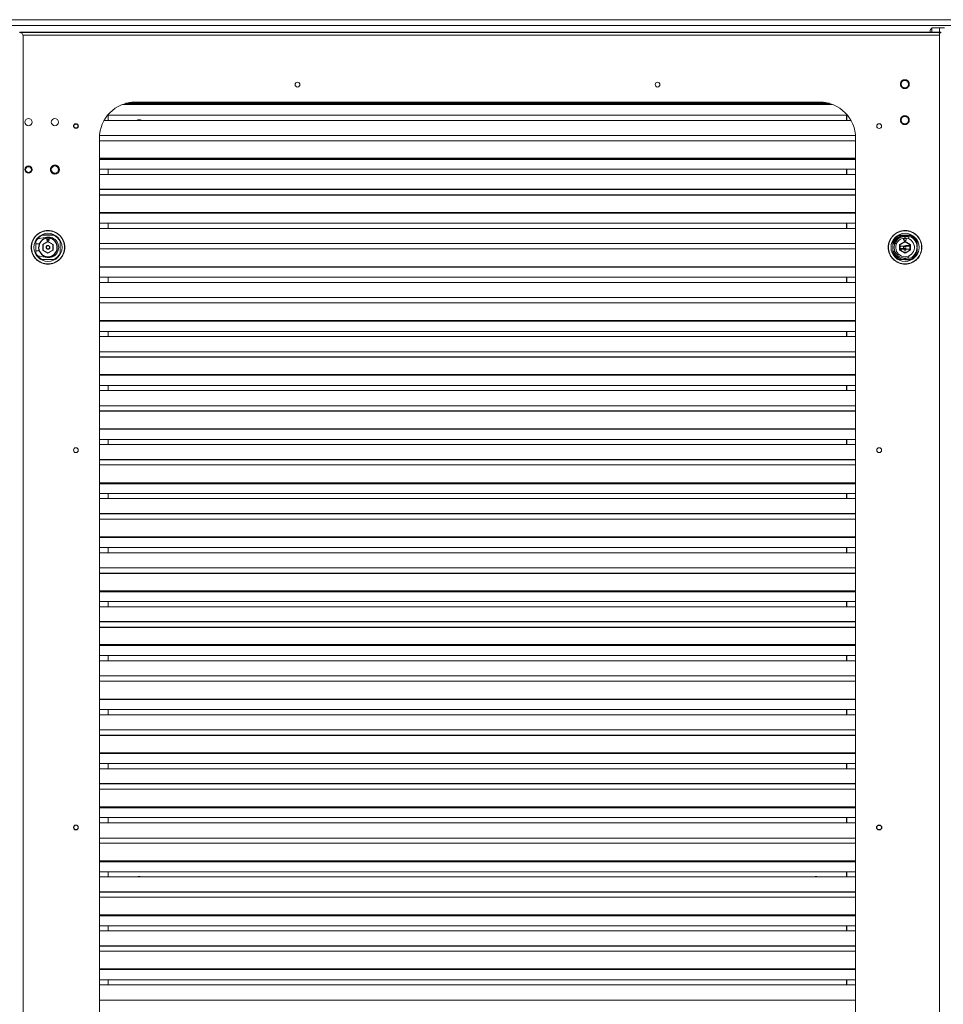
# Model space of a CAD drawing. Header units: millimetres. Extents: x 6 to 425, y 6 to 273.
# Tile 22 of 103: x 172 to 198, y 121 to 148. Entities that reach past the tile are written whole.
import ezdxf

# ---------------------------------------------------------------- set-up
doc = ezdxf.new("R2010")
doc.units = ezdxf.units.MM

msp = doc.modelspace()

# ---------------------------------------------------------------- linework, layer by layer
at = {"color": 144, "linetype": 'Continuous', "lineweight": 18}
for p, q in [((162.089, 148.312), (232.956, 148.312)), ((162.089, 148.153), (232.956, 148.153)), ((197.141, 147.964), (197.141, 147.987)), ((197.141, 147.957), (197.141, 147.964)), ((197.191, 147.964), (197.141, 147.964)), ((197.191, 148.086), (197.191, 147.957)), ((197.403, 148.086), (197.191, 148.086)), ((197.241, 148.087), (197.226, 148.086)), ((197.541, 148.087), (197.241, 148.087)), ((197.403, 102.642), (197.403, 148.086)), ((197.435, 147.964), (197.403, 147.964)), ((197.435, 147.947), (197.403, 147.947)), ((197.435, 147.947), (197.435, 147.964)), ((197.403, 147.887), (171.95, 147.887)), ((171.954, 147.857), (171.954, 102.657)), ((197.403, 102.642), (197.403, 147.887)), ((194.073, 146.023), (175.073, 146.023)), ((174.715, 145.957), (194.43, 145.957)), ((174.753, 145.971), (194.393, 145.971)), ((174.202, 145.516), (194.943, 145.516)), ((174.302, 145.66), (194.844, 145.66)), ((174.316, 145.66), (174.316, 145.516)), ((194.816, 145.66), (194.816, 145.516)), ((194.83, 145.516), (194.83, 145.66)), ((174.073, 145.023), (174.073, 105.523)), ((174.073, 144.95), (195.073, 144.95)), ((195.07, 145.094), (174.075, 145.094)), ((195.073, 105.523), (195.073, 145.023)), ((172.204, 144.15), (172.202, 144.126)), ((174.073, 144.159), (195.073, 144.159)), ((174.316, 144.159), (174.316, 144.015)), ((194.816, 144.159), (194.816, 144.015)), ((194.83, 144.015), (194.83, 144.159)), ((174.073, 144.015), (195.073, 144.015)), ((174.073, 142.94), (195.073, 142.94)), ((174.073, 142.659), (195.073, 142.659)), ((174.073, 142.515), (195.073, 142.515)), ((174.316, 142.659), (174.316, 142.515)), ((194.816, 142.659), (194.816, 142.515)), ((194.83, 142.515), (194.83, 142.659)), ((172.41, 142.233), (172.365, 142.239)), ((172.61, 142.269), (172.41, 142.233)), ((172.477, 142.325), (172.814, 142.325)), ((172.613, 142.198), (172.613, 142.248)), ((172.62, 142.249), (172.62, 142.198)), ((172.67, 142.198), (172.67, 142.249)), ((172.677, 142.248), (172.677, 142.198)), ((196.614, 142.325), (196.277, 142.325)), ((196.296, 142.325), (196.594, 142.325)), ((196.42, 142.249), (196.42, 142.198)), ((196.445, 142.323), (196.592, 142.323)), ((196.47, 142.198), (196.477, 142.198)), ((196.477, 142.248), (196.477, 142.198)), ((196.549, 142.307), (196.549, 142.228)), ((172.31, 142.159), (172.31, 141.822)), ((172.31, 142.09), (172.405, 142.09)), ((172.503, 142.072), (172.645, 142.154)), ((172.503, 141.908), (172.503, 142.072)), ((172.645, 141.827), (172.503, 141.908)), ((172.645, 142.146), (172.51, 142.068)), ((172.51, 142.068), (172.51, 141.912)), ((172.51, 141.912), (172.645, 141.834)), ((172.513, 142.078), (172.513, 142.07)), ((172.513, 141.91), (172.513, 141.903)), ((172.603, 142.122), (172.59, 142.122)), ((172.645, 142.154), (172.787, 142.072)), ((172.78, 142.068), (172.645, 142.146)), ((172.645, 141.834), (172.78, 141.912)), ((172.787, 141.908), (172.645, 141.827)), ((172.7, 142.122), (172.687, 142.122)), ((172.777, 142.07), (172.777, 142.078)), ((172.777, 141.903), (172.777, 141.91)), ((172.78, 141.912), (172.78, 142.068)), ((172.787, 142.072), (172.787, 141.908)), ((172.98, 142.159), (172.98, 141.822)), ((172.98, 141.822), (172.98, 142.159)), ((195.073, 142.093), (174.073, 142.093)), ((174.073, 141.949), (195.073, 141.949)), ((196.11, 142.159), (196.11, 141.822)), ((196.161, 142.087), (196.11, 142.087)), ((196.112, 142.137), (196.112, 142.087)), ((196.163, 142.093), (196.206, 142.093)), ((196.303, 142.072), (196.31, 142.068)), ((196.303, 141.908), (196.31, 141.912)), ((196.31, 142.068), (196.31, 141.912)), ((196.433, 142.023), (196.31, 142.023)), ((196.31, 141.957), (196.433, 141.957)), ((196.31, 141.912), (196.445, 141.834)), ((196.423, 141.943), (196.315, 141.943)), ((196.399, 142.002), (196.414, 142.003)), ((196.399, 141.978), (196.399, 142.002)), ((196.414, 141.978), (196.399, 141.978)), ((196.414, 142.003), (196.427, 142.008)), ((196.427, 141.972), (196.414, 141.978)), ((196.423, 141.915), (196.423, 141.943)), ((196.467, 141.915), (196.423, 141.915)), ((196.427, 142.008), (196.433, 142.021)), ((196.433, 141.959), (196.427, 141.972)), ((196.431, 142.032), (196.43, 142.03)), ((196.433, 142.029), (196.457, 142.029)), ((196.433, 142.023), (196.433, 142.021)), ((196.433, 141.959), (196.433, 141.957)), ((196.457, 141.951), (196.433, 141.951)), ((196.445, 142.146), (196.445, 142.154)), ((196.58, 142.068), (196.445, 142.146)), ((196.587, 141.908), (196.445, 141.827)), ((196.457, 142.017), (196.458, 142.021)), ((196.457, 142.017), (196.462, 142.007)), ((196.462, 141.973), (196.457, 141.963)), ((196.458, 141.959), (196.457, 141.963)), ((196.457, 141.963), (196.457, 141.951)), ((196.457, 141.957), (196.458, 141.959)), ((196.458, 141.957), (196.457, 141.957)), ((196.458, 141.924), (196.457, 141.951)), ((196.458, 142.021), (196.463, 142.008)), ((196.463, 141.972), (196.458, 141.959)), ((196.459, 141.948), (196.458, 141.957)), ((196.458, 141.924), (196.459, 141.948)), ((196.462, 142.023), (196.46, 142.03)), ((196.58, 142.023), (196.462, 142.023)), ((196.463, 142.008), (196.462, 142.007)), ((196.462, 141.973), (196.463, 141.972)), ((196.575, 142.037), (196.467, 142.037)), ((196.575, 141.943), (196.467, 141.943)), ((196.467, 141.915), (196.467, 141.943)), ((196.58, 142.053), (196.568, 142.053)), ((196.58, 142.068), (196.587, 142.072)), ((196.58, 141.912), (196.58, 142.068)), ((196.58, 141.912), (196.587, 141.908)), ((196.727, 142.17), (196.724, 142.172)), ((196.727, 142.171), (196.724, 142.172)), ((196.738, 142.153), (196.735, 142.155)), ((196.741, 142.147), (196.738, 142.149)), ((196.746, 142.137), (196.743, 142.139)), ((196.747, 142.136), (196.744, 142.137)), ((196.776, 142.047), (196.773, 142.049)), ((196.778, 142.039), (196.775, 142.04)), ((196.779, 142.027), (196.776, 142.029)), ((196.779, 142.026), (196.776, 142.027)), ((196.778, 141.979), (196.778, 141.972)), ((196.778, 141.97), (196.778, 141.843)), ((196.78, 141.822), (196.78, 142.159)), ((196.78, 142.139), (196.78, 142.006)), ((196.78, 141.978), (196.78, 141.971)), ((196.78, 141.969), (196.78, 141.841)), ((172.405, 141.89), (172.31, 141.89)), ((172.365, 141.741), (172.41, 141.747)), ((172.41, 141.747), (172.61, 141.711)), ((172.477, 141.655), (172.814, 141.655)), ((172.59, 141.858), (172.603, 141.858)), ((172.687, 141.858), (172.7, 141.858)), ((196.11, 141.887), (196.163, 141.887)), ((196.112, 141.887), (196.112, 141.843)), ((196.128, 141.886), (196.164, 141.886)), ((196.277, 141.655), (196.614, 141.655)), ((196.298, 141.657), (196.445, 141.657)), ((196.445, 141.827), (196.445, 141.834)), ((196.548, 141.752), (196.548, 141.708)), ((196.756, 141.862), (196.753, 141.863)), ((196.756, 141.862), (196.753, 141.863)), ((196.756, 141.86), (196.753, 141.862)), ((196.761, 141.874), (196.758, 141.875)), ((195.073, 141.453), (174.073, 141.453)), ((174.073, 141.439), (195.073, 141.439)), ((174.073, 141.158), (195.073, 141.158)), ((174.316, 141.158), (174.316, 141.014)), ((194.816, 141.158), (194.816, 141.014)), ((194.83, 141.014), (194.83, 141.158)), ((174.073, 141.014), (195.073, 141.014)), ((195.073, 140.593), (174.073, 140.593)), ((174.073, 140.448), (195.073, 140.448)), ((174.073, 139.938), (195.073, 139.938)), ((174.073, 139.658), (195.073, 139.658)), ((174.073, 139.513), (195.073, 139.513)), ((174.316, 139.658), (174.316, 139.513)), ((194.816, 139.658), (194.816, 139.513)), ((194.83, 139.513), (194.83, 139.658)), ((195.073, 139.092), (174.073, 139.092)), ((174.073, 138.438), (195.073, 138.438)), ((174.073, 138.157), (195.073, 138.157)), ((174.316, 138.157), (174.316, 138.013)), ((194.816, 138.157), (194.816, 138.013)), ((194.83, 138.013), (194.83, 138.157)), ((174.073, 138.013), (195.073, 138.013)), ((195.073, 137.592), (174.073, 137.592)), ((195.073, 136.951), (174.073, 136.951)), ((174.073, 136.937), (195.073, 136.937)), ((174.073, 136.657), (195.073, 136.657)), ((174.073, 136.512), (195.073, 136.512)), ((174.316, 136.657), (174.316, 136.512)), ((194.816, 136.657), (194.816, 136.512)), ((194.83, 136.512), (194.83, 136.657)), ((174.073, 135.947), (195.073, 135.947)), ((195.073, 135.45), (174.073, 135.45)), ((174.073, 135.156), (195.073, 135.156)), ((174.316, 135.156), (174.316, 135.012)), ((194.816, 135.156), (194.816, 135.012)), ((194.83, 135.012), (194.83, 135.156)), ((174.073, 135.012), (195.073, 135.012)), ((174.073, 134.446), (195.073, 134.446)), ((195.073, 133.95), (174.073, 133.95)), ((174.073, 133.936), (195.073, 133.936)), ((174.073, 133.656), (195.073, 133.656)), ((174.073, 133.511), (195.073, 133.511)), ((174.316, 133.656), (174.316, 133.511)), ((194.816, 133.656), (194.816, 133.511)), ((194.83, 133.511), (194.83, 133.656)), ((195.073, 133.09), (174.073, 133.09)), ((195.073, 132.449), (174.073, 132.449)), ((174.073, 132.155), (195.073, 132.155)), ((174.316, 132.155), (174.316, 132.011)), ((194.816, 132.155), (194.816, 132.011)), ((194.83, 132.011), (194.83, 132.155)), ((174.073, 132.011), (195.073, 132.011)), ((174.073, 130.935), (195.073, 130.935)), ((174.073, 130.654), (195.073, 130.654)), ((174.073, 130.51), (195.073, 130.51)), ((174.316, 130.654), (174.316, 130.51)), ((194.816, 130.654), (194.816, 130.51)), ((194.83, 130.51), (194.83, 130.654)), ((195.073, 130.089), (174.073, 130.089)), ((174.073, 129.945), (195.073, 129.945)), ((195.073, 129.448), (174.073, 129.448)), ((174.073, 129.435), (195.073, 129.435)), ((174.073, 129.154), (195.073, 129.154)), ((174.316, 129.154), (174.316, 129.01)), ((194.816, 129.154), (194.816, 129.01)), ((194.83, 129.01), (194.83, 129.154)), ((174.073, 129.01), (195.073, 129.01)), ((195.073, 128.588), (174.073, 128.588)), ((174.073, 127.934), (195.073, 127.934)), ((174.073, 127.653), (195.073, 127.653)), ((174.073, 127.509), (195.073, 127.509)), ((174.316, 127.653), (174.316, 127.509)), ((194.816, 127.653), (194.816, 127.509)), ((194.83, 127.509), (194.83, 127.653)), ((174.073, 126.943), (195.073, 126.943)), ((174.073, 126.153), (195.073, 126.153)), ((174.316, 126.153), (174.316, 126.008)), ((194.816, 126.153), (194.816, 126.008)), ((194.83, 126.008), (194.83, 126.153)), ((174.073, 126.008), (195.073, 126.008)), ((195.073, 125.587), (174.073, 125.587)), ((174.073, 125.443), (195.073, 125.443)), ((174.073, 124.652), (195.073, 124.652)), ((174.073, 124.508), (195.073, 124.508)), ((174.316, 124.652), (174.316, 124.508)), ((194.816, 124.652), (194.816, 124.508)), ((194.83, 124.508), (194.83, 124.652)), ((174.073, 123.942), (195.073, 123.942)), ((174.073, 123.152), (195.073, 123.152)), ((174.316, 123.152), (174.316, 123.007)), ((194.816, 123.152), (194.816, 123.007)), ((194.83, 123.007), (194.83, 123.152)), ((174.073, 123.007), (195.073, 123.007)), ((174.073, 122.442), (195.073, 122.442)), ((174.073, 121.932), (195.073, 121.932)), ((174.073, 121.651), (195.073, 121.651)), ((174.073, 121.507), (195.073, 121.507)), ((174.316, 121.651), (174.316, 121.507)), ((194.816, 121.651), (194.816, 121.507)), ((194.83, 121.507), (194.83, 121.651)), ((195.073, 121.086), (174.073, 121.086))]:
    msp.add_line(p, q, dxfattribs=at)
at = {"color": 7, "linetype": 'Continuous', "lineweight": 25}
for p, q in [((197.391, 147.957), (171.865, 147.957)), ((174.908, 146.01), (194.238, 146.01)), ((194.349, 145.985), (174.797, 145.985)), ((195.073, 144.454), (174.073, 144.454)), ((174.073, 144.44), (195.073, 144.44)), ((195.073, 143.594), (174.073, 143.594)), ((174.073, 143.45), (195.073, 143.45)), ((195.073, 142.953), (174.073, 142.953)), ((172.814, 142.325), (172.477, 142.325)), ((196.298, 142.323), (196.445, 142.323)), ((196.413, 142.198), (196.413, 142.248)), ((196.42, 142.198), (196.413, 142.198)), ((196.303, 142.072), (196.445, 142.154)), ((196.303, 141.908), (196.303, 142.072)), ((196.445, 141.827), (196.303, 141.908)), ((196.445, 142.146), (196.31, 142.068)), ((196.445, 142.154), (196.587, 142.072)), ((196.587, 142.072), (196.587, 141.908)), ((196.778, 142.027), (196.778, 142.137)), ((196.778, 142.007), (196.778, 142.026)), ((196.445, 141.657), (196.592, 141.657)), ((195.073, 139.952), (174.073, 139.952)), ((174.073, 138.948), (195.073, 138.948)), ((195.073, 138.452), (174.073, 138.452)), ((174.073, 137.447), (195.073, 137.447)), ((195.073, 136.091), (174.073, 136.091)), ((174.073, 135.437), (195.073, 135.437)), ((195.073, 134.591), (174.073, 134.591)), ((174.073, 132.946), (195.073, 132.946)), ((174.073, 132.436), (195.073, 132.436)), ((195.073, 131.589), (174.073, 131.589)), ((174.073, 131.445), (195.073, 131.445)), ((195.073, 130.949), (174.073, 130.949)), ((174.073, 128.444), (195.073, 128.444)), ((195.073, 127.948), (174.073, 127.948)), ((195.073, 127.088), (174.073, 127.088)), ((195.073, 126.447), (174.073, 126.447)), ((174.073, 126.433), (195.073, 126.433)), ((195.073, 124.947), (174.073, 124.947)), ((174.073, 124.933), (195.073, 124.933)), ((195.073, 124.087), (174.073, 124.087)), ((195.073, 123.446), (174.073, 123.446)), ((174.073, 123.432), (195.073, 123.432)), ((195.073, 122.586), (174.073, 122.586)), ((195.073, 121.945), (174.073, 121.945))]:
    msp.add_line(p, q, dxfattribs=at)
at = {"color": 144, "linetype": 'Continuous', "lineweight": 18, "flags": 128}
for points in [[(175.152, 145.516), (175.166, 145.518), (175.2, 145.516)], [(196.445, 142.323), (196.51, 142.317), (196.549, 142.307)], [(196.351, 141.888), (196.335, 141.906), (196.315, 141.943)], [(193.945, 124.508), (193.96, 124.51), (193.994, 124.508)]]:
    msp.add_lwpolyline(points, dxfattribs=at)
at = {"color": 7, "linetype": 'Continuous', "lineweight": 25, "flags": 128}
for points in [[(196.477, 142.241), (196.431, 142.242), (196.42, 142.242)], [(196.477, 142.235), (196.445, 142.237), (196.42, 142.236)]]:
    msp.add_lwpolyline(points, dxfattribs=at)
at = {"color": 144, "linetype": 'Continuous', "lineweight": 18}
for centre, radius in [((179.573, 146.509), 0.0667), ((189.573, 146.509), 0.0667), ((196.439, 146.523), 0.1), ((172.104, 145.468), 0.1), ((172.104, 145.468), 0.1), ((172.838, 145.468), 0.1), ((172.838, 145.468), 0.1), ((196.439, 145.523), 0.1), ((173.421, 145.357), 0.0667), ((173.421, 145.357), 0.0596), ((195.725, 145.357), 0.0667), ((172.104, 144.15), 0.1), ((172.104, 144.15), 0.0796), ((172.838, 144.15), 0.1), ((172.645, 141.99), 0.467), ((172.645, 141.99), 0.39), ((196.445, 141.99), 0.39), ((172.645, 141.99), 0.0517), ((172.645, 141.99), 0.045), ((173.421, 136.357), 0.0667), ((195.725, 136.357), 0.0667), ((173.421, 125.88), 0.0667), ((173.421, 125.88), 0.06), ((195.725, 125.88), 0.0667)]:
    msp.add_circle(centre, radius, dxfattribs=at)
at = {"color": 7, "linetype": 'Continuous', "lineweight": 25}
for centre, radius in [((173.421, 145.357), 0.06), ((195.725, 125.88), 0.0667)]:
    msp.add_circle(centre, radius, dxfattribs=at)
at = {"color": 144, "linetype": 'Continuous', "lineweight": 18}
for centre, radius, start, end in [((171.854, 147.857), 0.1, 0, 90), ((197.241, 147.987), 0.1, 120, 180), ((175.073, 145.023), 1, 90, 180), ((194.073, 145.023), 1, 0, 90), ((172.645, 141.99), 0.375, 116.7049, 153.2951), ((172.645, 141.99), 0.375, 116.7049, 138.4262), ((172.66, 141.99), 0.283, 259.9199, 100.0801), ((172.645, 142.198), 0.0317, 180, 0), ((172.645, 141.99), 0.26, 84.4823, 95.5177), ((172.645, 141.99), 0.375, 26.7049, 63.2951), ((172.645, 141.99), 0.375, 26.7049, 63.2951), ((196.445, 141.99), 0.375, 116.7049, 153.2951), ((196.445, 141.99), 0.367, 135, 156.0128), ((196.445, 141.99), 0.364, 113.7471, 156.2529), ((196.445, 141.99), 0.333, 90, 163.1517), ((196.445, 141.99), 0.333, 198.2434, 71.7566), ((196.445, 141.99), 0.26, 96.9957, 83.0043), ((196.445, 141.99), 0.367, 113.9872, 135), ((196.445, 142.198), 0.0317, 180, 0), ((196.445, 141.99), 0.26, 84.4823, 95.5177), ((196.445, 142.198), 0.025, 180, 0), ((196.445, 141.99), 0.364, 23.7471, 66.2529), ((196.445, 141.99), 0.367, 23.9872, 66.0128), ((196.445, 141.99), 0.375, 26.7049, 63.2951), ((196.445, 141.99), 0.3, 159.8521, 290.1479), ((196.445, 141.99), 0.138, 252.6035, 340.2845), ((196.445, 141.99), 0.138, 19.7155, 27.2473), ((196.448, 141.989), 0.333, 28.3724, 33.0657), ((196.448, 141.989), 0.333, 26.4694, 28.4024), ((172.645, 141.99), 0.375, 206.7049, 243.2951), ((172.645, 141.99), 0.375, 296.7049, 333.2951), ((172.645, 141.99), 0.375, 296.7049, 333.2951), ((196.445, 141.99), 0.367, 203.9872, 246.0128), ((196.445, 141.99), 0.375, 206.7049, 243.2951), ((196.445, 141.99), 0.364, 203.7471, 246.2529), ((196.445, 141.99), 0.364, 293.7471, 336.2529), ((196.445, 141.99), 0.367, 293.9872, 336.0128), ((196.445, 141.99), 0.375, 296.7049, 333.2951), ((196.448, 141.989), 0.333, 337.6564, 339.8206)]:
    msp.add_arc(centre, radius, start, end, dxfattribs=at)
at = {"color": 7, "linetype": 'Continuous', "lineweight": 25}
for centre, radius, start, end in [((172.645, 141.99), 0.26, 96.9957, 83.0043), ((172.645, 141.99), 0.208, 81.2826, 98.7174), ((196.445, 141.99), 0.305, 69.9929, 161.5327)]:
    msp.add_arc(centre, radius, start, end, dxfattribs=at)
at = {"color": 144, "linetype": 'Continuous', "lineweight": 18}
for centre, major_axis, ratio, start_param, end_param in [((196.42, 142.028), (0.0094, 0.00599), 0.637067, 5.637413, 6.005855), ((196.467, 142.028), (0.00609, -0.00599), 0.982697, 2.356194, 3.353686), ((196.47, 142.028), (0.0094, -0.00599), 0.637067, 3.351049, 3.787364)]:
    msp.add_ellipse(centre, major_axis=major_axis, ratio=ratio, start_param=start_param, end_param=end_param, dxfattribs=at)
for points, knots in [([(197.391, 147.957), (197.392, 147.957), (197.393, 147.955), (197.395, 147.948), (197.396, 147.943), (197.398, 147.93), (197.399, 147.922), (197.401, 147.905), (197.402, 147.896), (197.403, 147.887)], [0, 0, 0, 0, 0.25, 0.25, 0.5, 0.5, 0.75, 0.75, 1, 1, 1, 1]), ([(196.562, 146.523), (196.562, 146.526), (196.562, 146.53), (196.562, 146.537), (196.561, 146.543), (196.56, 146.55), (196.558, 146.556), (196.556, 146.563), (196.553, 146.571), (196.549, 146.58), (196.543, 146.591), (196.535, 146.601), (196.524, 146.614), (196.507, 146.627), (196.486, 146.638), (196.463, 146.645), (196.439, 146.647), (196.416, 146.645), (196.393, 146.638), (196.372, 146.627), (196.355, 146.614), (196.344, 146.601), (196.336, 146.591), (196.33, 146.58), (196.325, 146.569), (196.321, 146.558), (196.318, 146.547), (196.317, 146.535), (196.317, 146.527), (196.316, 146.523)], [0, 0, 0, 0, 0.017277, 0.03443, 0.05151, 0.068566, 0.085649, 0.10281, 0.120098, 0.152252, 0.184451, 0.217289, 0.250174, 0.315809, 0.38008, 0.440024, 0.500014, 0.559959, 0.619949, 0.68422, 0.749855, 0.782693, 0.815578, 0.847732, 0.879931, 0.910075, 0.939954, 0.969839, 1, 1, 1, 1]), ([(196.316, 146.523), (196.317, 146.521), (196.317, 146.517), (196.317, 146.51), (196.318, 146.504), (196.319, 146.497), (196.321, 146.491), (196.323, 146.484), (196.326, 146.476), (196.33, 146.467), (196.336, 146.456), (196.344, 146.446), (196.355, 146.433), (196.372, 146.42), (196.393, 146.409), (196.416, 146.402), (196.439, 146.4), (196.463, 146.402), (196.486, 146.409), (196.507, 146.42), (196.524, 146.433), (196.535, 146.446), (196.543, 146.456), (196.549, 146.467), (196.554, 146.478), (196.558, 146.489), (196.56, 146.5), (196.562, 146.512), (196.562, 146.52), (196.562, 146.523)], [0, 0, 0, 0, 0.017277, 0.03443, 0.05151, 0.068566, 0.085649, 0.10281, 0.120098, 0.152252, 0.184451, 0.217289, 0.250174, 0.315809, 0.38008, 0.440024, 0.500014, 0.559959, 0.619949, 0.68422, 0.749855, 0.782693, 0.815578, 0.847732, 0.879931, 0.910075, 0.939954, 0.969839, 1, 1, 1, 1]), ([(196.562, 145.523), (196.562, 145.526), (196.562, 145.53), (196.562, 145.537), (196.561, 145.543), (196.56, 145.55), (196.558, 145.556), (196.556, 145.563), (196.553, 145.571), (196.549, 145.58), (196.543, 145.591), (196.535, 145.601), (196.524, 145.614), (196.507, 145.627), (196.486, 145.638), (196.463, 145.645), (196.439, 145.647), (196.416, 145.645), (196.393, 145.638), (196.372, 145.627), (196.355, 145.614), (196.344, 145.601), (196.336, 145.591), (196.33, 145.58), (196.325, 145.569), (196.321, 145.558), (196.318, 145.547), (196.317, 145.535), (196.317, 145.527), (196.316, 145.523)], [0, 0, 0, 0, 0.017277, 0.03443, 0.05151, 0.068566, 0.085649, 0.10281, 0.120098, 0.152252, 0.184451, 0.217289, 0.250174, 0.315809, 0.38008, 0.440024, 0.500014, 0.559959, 0.619949, 0.68422, 0.749855, 0.782693, 0.815578, 0.847732, 0.879931, 0.910075, 0.939954, 0.969839, 1, 1, 1, 1]), ([(196.316, 145.523), (196.317, 145.521), (196.317, 145.517), (196.317, 145.51), (196.318, 145.504), (196.319, 145.497), (196.321, 145.491), (196.323, 145.484), (196.326, 145.476), (196.33, 145.467), (196.336, 145.456), (196.344, 145.446), (196.355, 145.433), (196.372, 145.42), (196.393, 145.409), (196.416, 145.402), (196.439, 145.4), (196.463, 145.402), (196.486, 145.409), (196.507, 145.42), (196.524, 145.433), (196.535, 145.446), (196.543, 145.456), (196.549, 145.467), (196.554, 145.478), (196.558, 145.489), (196.56, 145.5), (196.562, 145.512), (196.562, 145.52), (196.562, 145.523)], [0, 0, 0, 0, 0.017277, 0.03443, 0.05151, 0.068566, 0.085649, 0.10281, 0.120098, 0.152252, 0.184451, 0.217289, 0.250174, 0.315809, 0.38008, 0.440024, 0.500014, 0.559959, 0.619949, 0.68422, 0.749855, 0.782693, 0.815578, 0.847732, 0.879931, 0.910075, 0.939954, 0.969839, 1, 1, 1, 1]), ([(172.961, 144.15), (172.961, 144.152), (172.961, 144.156), (172.96, 144.163), (172.959, 144.169), (172.958, 144.176), (172.956, 144.182), (172.954, 144.189), (172.951, 144.197), (172.947, 144.206), (172.941, 144.217), (172.933, 144.227), (172.922, 144.24), (172.906, 144.253), (172.884, 144.264), (172.861, 144.271), (172.838, 144.273), (172.815, 144.271), (172.792, 144.264), (172.77, 144.253), (172.753, 144.24), (172.742, 144.227), (172.735, 144.217), (172.728, 144.206), (172.723, 144.195), (172.719, 144.184), (172.717, 144.173), (172.715, 144.161), (172.715, 144.153), (172.715, 144.15)], [0, 0, 0, 0, 0.017277, 0.03443, 0.05151, 0.068566, 0.085649, 0.10281, 0.120098, 0.152252, 0.184451, 0.217289, 0.250174, 0.315809, 0.38008, 0.440024, 0.500014, 0.559959, 0.619949, 0.68422, 0.749855, 0.782693, 0.815578, 0.847732, 0.879931, 0.910075, 0.939954, 0.969839, 1, 1, 1, 1]), ([(172.715, 144.15), (172.715, 144.147), (172.715, 144.143), (172.715, 144.136), (172.716, 144.13), (172.717, 144.123), (172.719, 144.117), (172.721, 144.11), (172.724, 144.102), (172.728, 144.093), (172.735, 144.082), (172.742, 144.072), (172.753, 144.059), (172.77, 144.046), (172.792, 144.035), (172.815, 144.028), (172.838, 144.026), (172.861, 144.028), (172.884, 144.035), (172.906, 144.046), (172.922, 144.059), (172.933, 144.072), (172.941, 144.082), (172.947, 144.093), (172.952, 144.104), (172.956, 144.115), (172.959, 144.126), (172.96, 144.138), (172.961, 144.146), (172.961, 144.15)], [0, 0, 0, 0, 0.017277, 0.03443, 0.05151, 0.068566, 0.085649, 0.10281, 0.120098, 0.152252, 0.184451, 0.217289, 0.250174, 0.315809, 0.38008, 0.440024, 0.500014, 0.559959, 0.619949, 0.68422, 0.749855, 0.782693, 0.815578, 0.847732, 0.879931, 0.910075, 0.939954, 0.969839, 1, 1, 1, 1]), ([(172.178, 141.99), (172.178, 141.929), (172.191, 141.868), (172.237, 141.755), (172.272, 141.703), (172.358, 141.617), (172.41, 141.582), (172.523, 141.536), (172.584, 141.523), (172.706, 141.523), (172.767, 141.536), (172.88, 141.582), (172.932, 141.617), (173.018, 141.703), (173.053, 141.755), (173.1, 141.868), (173.112, 141.929), (173.112, 142.051), (173.1, 142.112), (173.053, 142.225), (173.018, 142.277), (172.932, 142.363), (172.88, 142.398), (172.767, 142.445), (172.706, 142.457), (172.584, 142.457), (172.523, 142.445), (172.41, 142.398), (172.358, 142.363), (172.272, 142.277), (172.237, 142.225), (172.191, 142.112), (172.178, 142.051), (172.178, 141.99)], [0, 0, 0, 0, 0.0625, 0.0625, 0.125, 0.125, 0.1875, 0.1875, 0.25, 0.25, 0.3125, 0.3125, 0.375, 0.375, 0.4375, 0.4375, 0.5, 0.5, 0.5625, 0.5625, 0.625, 0.625, 0.6875, 0.6875, 0.75, 0.75, 0.8125, 0.8125, 0.875, 0.875, 0.9375, 0.9375, 1, 1, 1, 1]), ([(195.978, 141.99), (195.978, 141.929), (195.991, 141.868), (196.037, 141.755), (196.072, 141.703), (196.158, 141.617), (196.21, 141.582), (196.323, 141.536), (196.384, 141.523), (196.506, 141.523), (196.567, 141.536), (196.68, 141.582), (196.732, 141.617), (196.818, 141.703), (196.853, 141.755), (196.9, 141.868), (196.912, 141.929), (196.912, 142.051), (196.9, 142.112), (196.853, 142.225), (196.818, 142.277), (196.732, 142.363), (196.68, 142.398), (196.567, 142.445), (196.506, 142.457), (196.384, 142.457), (196.323, 142.445), (196.21, 142.398), (196.158, 142.363), (196.072, 142.277), (196.037, 142.225), (195.991, 142.112), (195.978, 142.051), (195.978, 141.99)], [0, 0, 0, 0, 0.0625, 0.0625, 0.125, 0.125, 0.1875, 0.1875, 0.25, 0.25, 0.3125, 0.3125, 0.375, 0.375, 0.4375, 0.4375, 0.5, 0.5, 0.5625, 0.5625, 0.625, 0.625, 0.6875, 0.6875, 0.75, 0.75, 0.8125, 0.8125, 0.875, 0.875, 0.9375, 0.9375, 1, 1, 1, 1]), ([(172.184, 141.99), (172.184, 141.93), (172.196, 141.87), (172.243, 141.758), (172.277, 141.707), (172.362, 141.622), (172.413, 141.588), (172.524, 141.541), (172.585, 141.529), (172.705, 141.529), (172.766, 141.541), (172.877, 141.588), (172.928, 141.622), (173.013, 141.707), (173.048, 141.758), (173.094, 141.87), (173.106, 141.93), (173.106, 142.05), (173.094, 142.111), (173.048, 142.222), (173.013, 142.273), (172.928, 142.358), (172.877, 142.393), (172.766, 142.439), (172.705, 142.451), (172.585, 142.451), (172.524, 142.439), (172.413, 142.393), (172.362, 142.358), (172.277, 142.273), (172.243, 142.222), (172.196, 142.111), (172.184, 142.05), (172.184, 141.99)], [0, 0, 0, 0, 0.0625, 0.0625, 0.125, 0.125, 0.1875, 0.1875, 0.25, 0.25, 0.3125, 0.3125, 0.375, 0.375, 0.4375, 0.4375, 0.5, 0.5, 0.5625, 0.5625, 0.625, 0.625, 0.6875, 0.6875, 0.75, 0.75, 0.8125, 0.8125, 0.875, 0.875, 0.9375, 0.9375, 1, 1, 1, 1]), ([(172.613, 142.248), (172.615, 142.248), (172.617, 142.249), (172.619, 142.249), (172.62, 142.249), (172.62, 142.249)], [0, 0, 0, 0, 0.5, 0.5, 1, 1, 1, 1]), ([(172.67, 142.249), (172.67, 142.249), (172.671, 142.249), (172.673, 142.249), (172.675, 142.248), (172.677, 142.248)], [0, 0, 0, 0, 0.5, 0.5, 1, 1, 1, 1]), ([(195.984, 141.99), (195.984, 141.93), (195.996, 141.87), (196.043, 141.758), (196.077, 141.707), (196.162, 141.622), (196.213, 141.588), (196.324, 141.541), (196.385, 141.529), (196.505, 141.529), (196.566, 141.541), (196.677, 141.588), (196.728, 141.622), (196.813, 141.707), (196.848, 141.758), (196.894, 141.87), (196.906, 141.93), (196.906, 142.05), (196.894, 142.111), (196.848, 142.222), (196.813, 142.273), (196.728, 142.358), (196.677, 142.393), (196.566, 142.439), (196.505, 142.451), (196.385, 142.451), (196.324, 142.439), (196.213, 142.393), (196.162, 142.358), (196.077, 142.273), (196.043, 142.222), (195.996, 142.111), (195.984, 142.05), (195.984, 141.99)], [0, 0, 0, 0, 0.0625, 0.0625, 0.125, 0.125, 0.1875, 0.1875, 0.25, 0.25, 0.3125, 0.3125, 0.375, 0.375, 0.4375, 0.4375, 0.5, 0.5, 0.5625, 0.5625, 0.625, 0.625, 0.6875, 0.6875, 0.75, 0.75, 0.8125, 0.8125, 0.875, 0.875, 0.9375, 0.9375, 1, 1, 1, 1]), ([(196.413, 142.248), (196.415, 142.248), (196.417, 142.249), (196.419, 142.249), (196.42, 142.249), (196.42, 142.249)], [0, 0, 0, 0, 0.5, 0.5, 1, 1, 1, 1]), ([(196.47, 142.249), (196.47, 142.249), (196.471, 142.249), (196.473, 142.249), (196.475, 142.248), (196.477, 142.248)], [0, 0, 0, 0, 0.5, 0.5, 1, 1, 1, 1]), ([(196.43, 142.032), (196.43, 142.032), (196.431, 142.032), (196.431, 142.032), (196.431, 142.032)], [0, 0, 0, 0, 0.503253, 1, 1, 1, 1]), ([(196.735, 142.155), (196.734, 142.156), (196.733, 142.158), (196.731, 142.162), (196.729, 142.165), (196.727, 142.168), (196.726, 142.17), (196.724, 142.172), (196.724, 142.172), (196.724, 142.172)], [0, 0, 0, 0, 0.148956, 0.296736, 0.440262, 0.581038, 0.72149, 0.860758, 1, 1, 1, 1]), ([(196.727, 142.171), (196.727, 142.171), (196.727, 142.17), (196.728, 142.169), (196.73, 142.166), (196.732, 142.163), (196.734, 142.16), (196.736, 142.157), (196.737, 142.154), (196.738, 142.153)], [0, 0, 0, 0, 0.139242, 0.27851, 0.418962, 0.559738, 0.703264, 0.851044, 1, 1, 1, 1]), ([(196.743, 142.139), (196.744, 142.139), (196.744, 142.138), (196.744, 142.138), (196.744, 142.137), (196.744, 142.137), (196.744, 142.137)], [0, 0, 0, 0, 0.256922, 0.516635, 0.7670774, 0.9997621, 0.9997621, 0.9997621, 0.9997621]), ([(196.747, 142.136), (196.747, 142.136), (196.747, 142.136), (196.747, 142.136), (196.747, 142.137), (196.746, 142.137), (196.746, 142.137)], [0, 0, 0, 0, 0.232923, 0.483365, 0.743078, 1, 1, 1, 1]), ([(196.775, 142.04), (196.774, 142.041), (196.774, 142.043), (196.774, 142.045), (196.774, 142.047), (196.773, 142.048), (196.773, 142.048), (196.773, 142.049), (196.773, 142.049)], [0, 0, 0, 0, 0.16811, 0.333029, 0.494316, 0.656943, 0.826918, 1, 1, 1, 1]), ([(196.776, 142.047), (196.776, 142.047), (196.776, 142.047), (196.776, 142.046), (196.776, 142.045), (196.777, 142.043), (196.777, 142.041), (196.777, 142.039), (196.778, 142.039)], [0, 0, 0, 0, 0.173082, 0.343057, 0.505684, 0.666971, 0.83189, 1, 1, 1, 1]), ([(196.776, 142.027), (196.776, 142.027), (196.776, 142.028), (196.776, 142.028), (196.776, 142.029), (196.776, 142.029), (196.776, 142.029)], [0, 0, 0, 0, 0.24576, 0.500983, 0.755658, 1, 1, 1, 1]), ([(196.778, 142.007), (196.778, 142.007), (196.778, 142.007), (196.778, 142.006), (196.778, 142.004), (196.778, 142.002), (196.778, 141.998), (196.778, 141.994), (196.778, 141.989), (196.778, 141.987), (196.778, 141.985)], [0.0000565, 0.0000565, 0.0000565, 0.0000565, 0.1266299, 0.2520975, 0.3766456, 0.4986364, 0.6215404, 0.7483092, 0.8744263, 1, 1, 1, 1]), ([(196.778, 141.981), (196.778, 141.98), (196.778, 141.98), (196.778, 141.98), (196.778, 141.979), (196.778, 141.979), (196.778, 141.979)], [0, 0, 0, 0, 0.245104, 0.500072, 0.755001, 1, 1, 1, 1]), ([(196.778, 141.971), (196.778, 141.971), (196.778, 141.971), (196.778, 141.971), (196.778, 141.971), (196.778, 141.972), (196.778, 141.972)], [0, 0, 0, 0, 0.244876, 0.499756, 0.754773, 1, 1, 1, 1]), ([(196.779, 142.027), (196.779, 142.027), (196.779, 142.027), (196.779, 142.027), (196.779, 142.026), (196.779, 142.026), (196.779, 142.026)], [0, 0, 0, 0, 0.2443425, 0.4990174, 0.7542403, 1, 1, 1, 1]), ([(196.753, 141.862), (196.753, 141.862), (196.753, 141.862), (196.753, 141.862), (196.753, 141.863), (196.753, 141.863), (196.753, 141.863)], [0, 0, 0, 0, 0.236316, 0.487983, 0.746348, 1, 1, 1, 1]), ([(196.756, 141.862), (196.756, 141.862), (196.756, 141.861), (196.756, 141.861), (196.756, 141.86), (196.756, 141.86), (196.756, 141.86)], [0, 0, 0, 0, 0.253652, 0.512017, 0.763684, 1, 1, 1, 1]), ([(175.122, 124.508), (175.123, 124.509), (175.139, 124.52), (175.176, 124.522), (175.213, 124.52), (175.229, 124.509), (175.231, 124.508)], [0, 0, 0, 0, 0.0560357, 0.5, 0.9439643, 1, 1, 1, 1]), ([(193.914, 124.508), (193.916, 124.509), (193.933, 124.519), (193.969, 124.523), (194.006, 124.519), (194.022, 124.509), (194.025, 124.508)], [0, 0, 0, 0, 0.0808898, 0.5, 0.9191102, 1, 1, 1, 1])]:
    msp.add_open_spline(points, degree=3, knots=knots, dxfattribs=at)
at = {"color": 7, "linetype": 'Continuous', "lineweight": 25}
msp.add_open_spline([(175.12, 145.516), (175.123, 145.517), (175.14, 145.526), (175.176, 145.531), (175.212, 145.526), (175.229, 145.517), (175.232, 145.516)], degree=3, knots=[0, 0, 0, 0, 0.0808898, 0.5, 0.9191102, 1, 1, 1, 1], dxfattribs=at)
at = {"color": 144, "linetype": 'Continuous', "lineweight": 18}
for points in [[(196.433, 142.029), (196.433, 142.025), (196.433, 142.021), (196.433, 142.017)], [(196.457, 142.029), (196.449, 142.029), (196.441, 142.029), (196.433, 142.029)], [(196.433, 141.963), (196.433, 141.959), (196.433, 141.955), (196.433, 141.951)], [(196.433, 141.951), (196.441, 141.952), (196.449, 141.952), (196.457, 141.951)]]:
    msp.add_open_spline(points, degree=3, dxfattribs=at)

doc.saveas('drawing.dxf')
